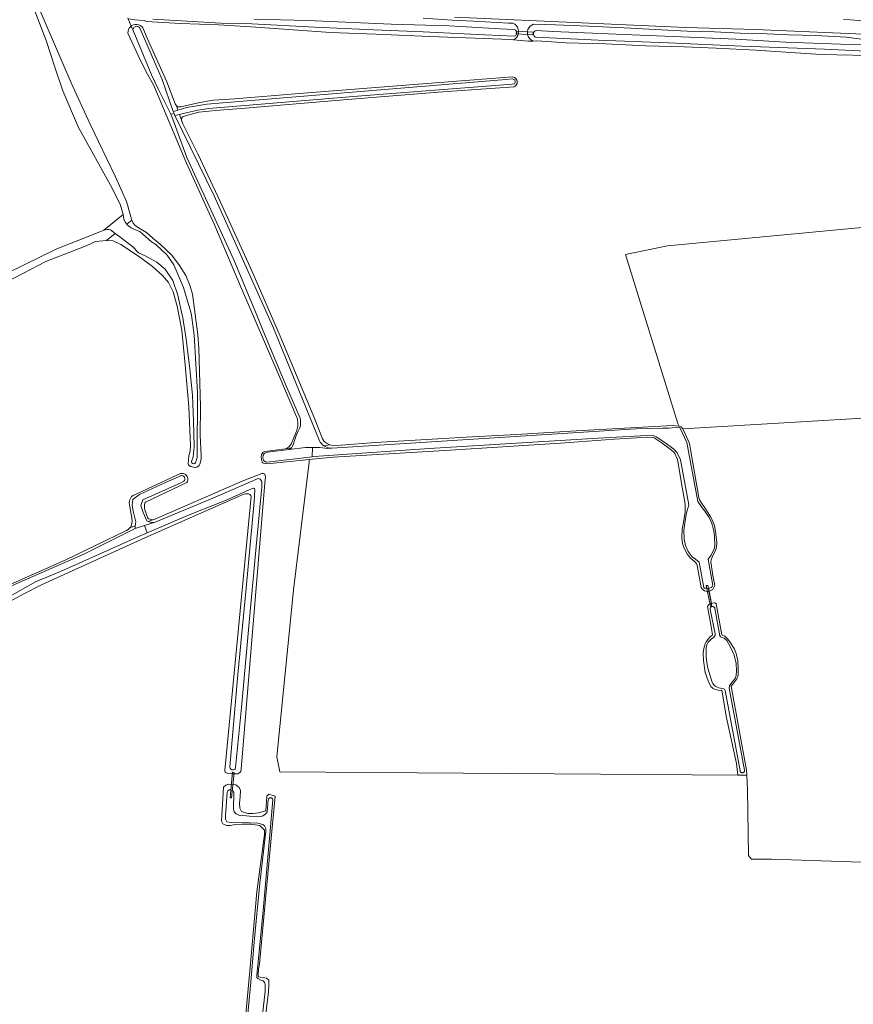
# Model space of a CAD drawing. Header units: metres. Extents: x 153919 to 160124, y 449312 to 452850.
# Tile 37 of 81: x 156417 to 156728, y 451243 to 451610. Entities that reach past the tile are written whole.
import ezdxf

# ---------------------------------------------------------------- set-up
doc = ezdxf.new("R2010")
doc.units = ezdxf.units.M
for name, color, linetype, lineweight in [('B-WE-GR-BOS_GEMENGD-GV', 40, 'Continuous', 13), ('B-WE-GR-GRAS-GV', 60, 'Continuous', 13), ('B-WE-KW-KUNSTWERK_DUIKER-GV', 170, 'Continuous', 18), ('B-WE-OG-TOPOGRAFIE_WATER-GV', 130, 'Continuous', 18), ('B-WE-OG-TOPOGRAFIE_WATER_SLOOT-GV', 120, 'Continuous', 18), ('B-WE-OG-WEG-GV', 7, 'Continuous', 18), ('B-WE-VH-VERHARDING_ASFALT-GV', 252, 'Continuous', 18)]:
    doc.layers.add(name, color=color, linetype=linetype, lineweight=lineweight)

msp = doc.modelspace()

# ---------------------------------------------------------------- linework, layer by layer
at = {"layer": 'B-WE-GR-BOS_GEMENGD-GV', "flags": 128}
for points in [[(156423.634, 451616.377), (156436.413, 451586.615), (156443.538, 451571.245), (156452.873, 451551.861), (156457.051, 451542.414), (156457.691, 451540.309), (156458.725, 451536.637), (156459.112, 451535.424), (156459.555, 451534.298), (156460.193, 451533.565), (156461.517, 451532.636), (156464.506, 451530.878), (156466.86, 451528.775), (156469.607, 451526.526), (156473.972, 451522.369), (156476.868, 451518.504), (156479.126, 451514.882), (156480.798, 451510.819), (156481.635, 451507.881), (156483.666, 451492.653), (156483.967, 451487.756), (156484.636, 451465.959), (156484.553, 451455.33), (156484.943, 451447.577), (156484.861, 451446.318), (156484.374, 451444.407), (156484.099, 451443.917), (156483.689, 451443.573), (156483.24, 451443.349), (156482.857, 451443.278), (156481.436, 451443.423), (156480.875, 451443.649), (156480.456, 451443.911), (156480.237, 451444.214), (156480.112, 451444.547), (156480.303, 451447.585), (156480.742, 451449.3), (156480.934, 451451.406), (156480.276, 451465.786), (156478.882, 451481.459), (156477.736, 451494.486), (156475.911, 451503.398), (156474.433, 451508.735), (156472.665, 451512.162), (156470.457, 451514.803), (156466.778, 451518.129), (156461.531, 451522.089), (156454.912, 451526.389), (156452.069, 451527.708), (156449.571, 451527.9), (156445.457, 451527.453), (156442.012, 451525.941), (156427.032, 451520.09), (156409.216, 451510.806)], [(156834.657, 451292.533), (156697.456, 451297.154), (156690.047, 451297.154), (156688.939, 451298.481), (156688.503, 451322.996), (156688.243, 451328.461), (156684.982, 451328.455), (156514.176, 451329.688), (156513.12, 451335.323), (156519.283, 451397.658), (156525.094, 451445.201), (156525.183, 451446.185), (156509.525, 451444.623), (156508.773, 451444.656), (156508.188, 451444.827), (156507.883, 451444.995), (156507.666, 451445.262), (156507.438, 451446.268), (156507.31, 451447.489), (156507.554, 451448.332), (156508.064, 451448.968), (156508.653, 451449.199), (156516.345, 451450.199), (156517.486, 451450.787), (156518.396, 451451.969), (156519.618, 451454.654), (156520.511, 451457.074), (156520.896, 451458.71), (156520.882, 451459.784), (156520.749, 451461.302), (156520.214, 451462.693), (156514.203, 451476.727), (156508.152, 451490.983), (156499.959, 451510.026), (156489.836, 451533.738), (156479.403, 451556.752), (156467.26, 451585.708), (156464.955, 451589.941), (156462.155, 451595.273), (156457.591, 451605.233), (156457.629, 451605.891), (156457.806, 451606.525), (156458.116, 451607.106), (156458.542, 451607.608), (156458.808, 451607.81), (156457.574, 451610.78)], [(156457.574, 451610.78), (156458.808, 451607.81), (156459.066, 451608.006), (156459.664, 451608.283), (156460.307, 451608.426), (156460.965, 451608.428), (156461.609, 451608.288), (156462.207, 451608.014), (156462.734, 451607.618), (156463.163, 451607.119), (156464.776, 451603.315), (156472.053, 451587.069), (156475.205, 451578.813), (156475.66, 451578.115), (156476.293, 451577.755), (156477.331, 451577.695), (156484.386, 451579.348), (156489.536, 451580.161), (156497.494, 451580.752), (156521.477, 451582.714), (156549.977, 451584.923), (156600.907, 451588.886), (156601.331, 451588.812), (156601.727, 451588.644), (156602.076, 451588.393), (156602.361, 451588.071), (156602.566, 451587.694), (156602.683, 451587.28), (156602.705, 451586.85), (156602.631, 451586.427), (156602.464, 451586.03), (156602.214, 451585.681), (156601.892, 451585.395), (156601.515, 451585.189), (156573.188, 451583.171), (156536.473, 451580.181), (156501.24, 451577.212), (156490.209, 451576.393), (156484.031, 451575.678), (156479.785, 451574.582), (156477.978, 451573.964), (156477.505, 451573.328), (156477.588, 451572.699), (156478.051, 451571.408), (156483.652, 451560.185), (156492.053, 451542.108), (156503.745, 451516.554), (156514.308, 451492.208), (156527.222, 451461.262), (156530.138, 451453.966), (156530.745, 451452.974), (156531.831, 451452.137), (156532.875, 451451.632), (156534.658, 451451.361), (156537.138, 451451.506), (156549.87, 451452.534), (156583.635, 451454.482), (156602.406, 451455.593), (156624.635, 451456.938), (156660.661, 451458.843), (156662.887, 451458.689), (156663.111, 451458.604), (156662.619, 451459.641), (156643.073, 451522.68), (156658.745, 451525.85), (156741.682, 451533.774)], [(156739.554, 451596.783), (156715.845, 451597.251), (156691.673, 451598.848), (156676.801, 451599.573), (156664.871, 451600.043), (156650.728, 451600.427), (156635.625, 451601.15), (156620.991, 451601.578), (156609.994, 451602.295), (156608.634, 451602.248), (156608.504, 451602.243), (156606.757, 451602.231), (156601.357, 451602.71), (156600.144, 451602.818), (156590.429, 451603.242), (156570.114, 451603.896), (156550, 451604.765), (156533.119, 451605.449), (156503.567, 451607.517), (156491.307, 451608.248), (156477.136, 451608.772), (156464.52, 451609.565), (156463.624, 451609.848), (156461.812, 451609.972), (156460.124, 451610.117), (156457.982, 451610.563)], [(156413.756, 451399.604), (156434.413, 451408.843), (156457.076, 451419.751), (156457.714, 451420.098), (156458.25, 451420.683), (156458.664, 451421.161), (156458.934, 451421.811), (156459.116, 451423.037), (156459.077, 451424.456), (156458.336, 451428.521), (156458.089, 451430.039), (156458.153, 451430.922), (156458.528, 451431.705), (156458.965, 451432.371), (156459.555, 451432.833), (156477.176, 451440.941), (156477.652, 451441.014), (156478.131, 451440.981), (156478.593, 451440.845), (156479.013, 451440.612), (156479.373, 451440.293), (156479.655, 451439.903), (156479.845, 451439.461), (156479.935, 451438.989), (156479.919, 451438.508), (156479.799, 451438.042), (156479.581, 451437.614), (156464.456, 451430.44), (156464.187, 451430.269), (156463.918, 451429.949), (156463.754, 451429.428), (156463.724, 451428.871), (156463.79, 451428.145), (156463.922, 451427.5), (156465.004, 451424.367), (156465.306, 451424.08), (156465.886, 451423.927), (156466.915, 451423.733), (156467.402, 451423.835), (156500.196, 451438.091), (156507.49, 451441.041), (156508.078, 451441.041), (156508.666, 451440.748), (156508.815, 451439.573), (156508.621, 451437.472), (156499.866, 451330.675), (156499.692, 451329.917), (156499.289, 451329.433), (156498.562, 451329.03), (156496.705, 451328.949), (156494.928, 451329.07), (156493.879, 451329.433), (156493.747, 451330.396), (156503.576, 451432.422), (156503.406, 451432.823), (156503.05, 451433.142), (156502.566, 451433.357), (156502.165, 451433.446), (156501.47, 451433.45), (156500.846, 451433.28), (156463.937, 451416.963), (156435.155, 451403.99), (156425.365, 451399.469), (156418.512, 451395.932), (156412.752, 451392.7)], [(156500.127, 451224.715), (156503.078, 451255.516), (156505.704, 451285.009), (156508.454, 451306.391), (156508.552, 451308.007), (156506.751, 451309.671), (156503.325, 451310.257), (156499.998, 451310.257), (156497.551, 451310.062), (156495.692, 451309.671), (156494.322, 451309.671), (156492.952, 451310.355), (156492.444, 451311.371), (156493.16, 451323.984), (156494.046, 451324.751), (156495.254, 451325.098), (156497.846, 451324.851), (156499.046, 451323.952), (156499.546, 451322.753), (156499.446, 451320.455), (156499.146, 451318.057), (156499.346, 451316.159), (156499.946, 451314.96), (156502.247, 451314.161), (156504.247, 451314.261), (156506.247, 451314.461), (156508.987, 451315.146), (156509.32, 451320.614), (156510.144, 451321.389), (156512.467, 451320.637), (156511.243, 451307.634), (156506.579, 451258.102), (156506.313, 451256.204), (156506.149, 451254.038), (156506.307, 451253.352), (156506.924, 451253.165), (156508.057, 451253.01), (156509.241, 451252.782), (156510.113, 451252.033), (156510.117, 451250.14), (156509.935, 451247.556), (156505.374, 451211.027)]]:
    msp.add_lwpolyline(points, dxfattribs=at)
at = {"layer": 'B-WE-GR-GRAS-GV', "flags": 128}
for points in [[(156662.619, 451459.641), (156663.111, 451458.604), (156663.745, 451458.365), (156664.422, 451457.67), (156781.714, 451464.6), (156769.423, 451501.545), (156759.501, 451532.369), (156756.297, 451535.182), (156741.682, 451533.774), (156658.745, 451525.85), (156643.073, 451522.68)], [(156675.483, 451380.776), (156674.945, 451383.923), (156673.581, 451391.378), (156673.937, 451391.961), (156674.11, 451392.104), (156674.311, 451392.277), (156674.599, 451392.363), (156674.833, 451392.449), (156675.079, 451392.514), (156674.273, 451397.068), (156674.114, 451397.024), (156673.558, 451396.989), (156673.006, 451397.071), (156672.484, 451397.266), (156672.014, 451397.567), (156671.617, 451397.958), (156671.311, 451398.424), (156669.77, 451406.682), (156669.463, 451407.456), (156668.637, 451408.26), (156667.287, 451409.427), (156666.159, 451410.738), (156664.752, 451413.387), (156664.287, 451414.825), (156664.073, 451417.025), (156664.139, 451420.286), (156664.799, 451423.519), (156665.311, 451426.676), (156665.311, 451429.38), (156664.944, 451431.747), (156664.222, 451435.839), (156662.411, 451446.189), (156661.382, 451448.646), (156660.218, 451449.742), (156656.7, 451452.25), (156653.782, 451454.284), (156653.187, 451454.424), (156651.259, 451454.509), (156639.004, 451453.821), (156618.836, 451452.283), (156577.669, 451449.677), (156534.094, 451447.074), (156525.183, 451446.185), (156525.094, 451445.201), (156519.283, 451397.658), (156513.12, 451335.323), (156514.176, 451329.688), (156684.982, 451328.455), (156684.453, 451332.857), (156680.756, 451349.938), (156679.011, 451360.142), (156678.694, 451360.121), (156677.587, 451360.202), (156676.449, 451360.491), (156675.713, 451360.857), (156674.843, 451361.562), (156673.849, 451363.691), (156672.801, 451366.827), (156672.093, 451371.3), (156672.057, 451373.957), (156672.279, 451375.767), (156672.478, 451376.611), (156672.759, 451377.516), (156673.198, 451378.367), (156673.707, 451379.108), (156674.657, 451380.106)]]:
    msp.add_lwpolyline(points, close=True, dxfattribs=at)
msp.add_lwpolyline([(156781.714, 451464.6), (156664.422, 451457.67), (156665.299, 451455.83), (156666.864, 451452.123), (156667.303, 451449.906), (156670.366, 451431.978), (156670.6, 451431.129), (156671.204, 451430.212), (156672.868, 451427.753), (156674.911, 451424.706), (156675.789, 451422.865), (156676.177, 451421.629), (156676.613, 451419.505), (156677.081, 451415.139), (156676.967, 451413.543), (156676.64, 451412.243), (156675.52, 451410.152), (156674.946, 451408.811), (156674.919, 451408.069), (156675.656, 451403.003), (156676.3, 451399.27), (156676.164, 451398.729), (156675.918, 451398.228), (156675.574, 451397.79), (156675.145, 451397.434), (156674.651, 451397.174), (156674.273, 451397.068), (156675.079, 451392.514), (156675.491, 451392.622), (156675.922, 451392.709), (156676.296, 451392.737), (156676.613, 451392.593), (156676.906, 451392.33), (156678.987, 451380.869), (156680.036, 451380.378), (156681.126, 451379.353), (156682.368, 451377.721), (156683.72, 451375.491), (156684.281, 451373.814), (156684.875, 451371.09), (156685.075, 451368.303), (156685.105, 451366.08), (156684.923, 451365.225), (156684.554, 451364.423), (156683.121, 451362.437), (156682.474, 451361.659), (156688.151, 451330.392), (156688.243, 451328.461), (156688.503, 451322.996), (156688.939, 451298.481), (156690.047, 451297.154), (156697.456, 451297.154), (156834.657, 451292.533)], dxfattribs=at)
at = {"layer": 'B-WE-KW-KUNSTWERK_DUIKER-GV', "flags": 128}
for points in [[(156602.307, 451604.988), (156608.515, 451604.527), (156608.589, 451605.525), (156602.381, 451605.986)], [(156673.177, 451399.163), (156674.77, 451391.471), (156675.28, 451391.577), (156673.687, 451399.269)], [(156496.62, 451329.587), (156495.72, 451320.043), (156496.238, 451319.995), (156497.138, 451329.539)]]:
    msp.add_lwpolyline(points, close=True, dxfattribs=at)
at = {"layer": 'B-WE-OG-TOPOGRAFIE_WATER-GV', "flags": 128}
for points in [[(156401.076, 451489.816), (156402.518, 451502.863), (156404.138, 451507.813), (156404.869, 451510.012), (156405.967, 451512.186), (156407.285, 451513.652), (156412.534, 451515.659), (156431.139, 451524.708), (156443.42, 451529.65), (156448.035, 451531.461), (156448.651, 451531.783), (156455.773, 451537.596), (156454.794, 451541.088), (156451.761, 451547.338), (156439.143, 451569.995), (156433.321, 451583.668), (156430.506, 451592.116), (156427.153, 451602.396), (156421.526, 451617.022)], [(156466.83, 451610.457), (156492.278, 451608.854), (156503.792, 451608.649), (156527.219, 451607.445), (156549.2, 451606.376), (156567.683, 451605.73), (156590.481, 451604.602), (156601.684, 451604.063), (156601.932, 451604.178), (156602.15, 451604.343), (156602.328, 451604.551), (156602.458, 451604.791), (156602.535, 451605.054), (156602.554, 451605.327), (156602.515, 451605.598), (156602.42, 451605.854), (156602.273, 451606.085), (156602.08, 451606.279), (156601.851, 451606.428), (156601.595, 451606.525), (156596.344, 451606.766), (156577.327, 451607.934), (156555.691, 451608.573), (156524.492, 451609.913), (156504.495, 451610.356)], [(156741.129, 451600.564), (156723.178, 451601.047), (156702.656, 451601.831), (156684.175, 451602.947), (156666.779, 451603.64), (156645.514, 451604.544), (156616.008, 451605.864), (156609.83, 451606.147), (156609.563, 451606.084), (156609.317, 451605.964), (156609.103, 451605.794), (156608.931, 451605.581), (156608.809, 451605.335), (156608.744, 451605.069), (156608.738, 451604.796), (156608.792, 451604.527), (156608.903, 451604.277), (156609.066, 451604.057), (156609.273, 451603.877), (156609.513, 451603.747), (156609.777, 451603.672), (156632.854, 451602.526), (156659.133, 451601.55), (156686.595, 451600.339), (156717.184, 451599.196), (156740.49, 451598.156)], [(156528.976, 451453.186), (156511.596, 451495.743), (156489.738, 451544.548), (156475.061, 451574.433), (156474.773, 451575.241), (156473.586, 451574.93), (156473.967, 451574.154), (156479.551, 451558.878), (156497.093, 451520.707), (156505.612, 451500), (156507.88, 451494.488), (156516.859, 451473.047), (156521.822, 451461.569), (156521.98, 451460.826), (156521.918, 451459.85), (156521.881, 451458.906), (156521.693, 451457.982), (156520.821, 451456.254), (156520.299, 451455.136), (156519.818, 451453.623), (156519.199, 451451.678), (156518.674, 451450.774), (156518.52, 451450.594), (156518.275, 451450.308), (156517.713, 451449.936), (156523.743, 451450.72), (156526.396, 451450.681)], [(156526.396, 451450.681), (156529.159, 451450.641), (156532.027, 451450.322), (156533.581, 451450.42)], [(156505.046, 451215.684), (156508.776, 451247.884), (156508.799, 451249.108), (156508.711, 451250.269), (156508.585, 451251.075), (156508.024, 451251.806), (156506.906, 451252.234), (156505.959, 451252.62), (156505.614, 451253.049), (156505.613, 451253.738), (156507.974, 451278.043), (156510.51, 451306.349), (156511.654, 451319.296), (156511.607, 451319.484), (156511.521, 451319.658), (156511.399, 451319.809), (156511.248, 451319.93), (156511.074, 451320.016), (156510.886, 451320.062), (156510.692, 451320.066), (156510.502, 451320.029), (156510.325, 451319.951), (156510.168, 451319.837), (156510.04, 451319.692), (156509.946, 451319.523), (156509.89, 451319.337), (156509.467, 451314.82), (156508.866, 451313.959), (156507.62, 451313.226), (156505.685, 451312.922), (156498.975, 451313.601), (156497.899, 451314.072), (156497.252, 451314.845), (156496.907, 451315.92), (156497.07, 451322.07), (156496.952, 451322.35), (156496.774, 451322.596), (156496.545, 451322.795), (156496.277, 451322.938), (156495.984, 451323.016), (156495.681, 451323.026), (156495.383, 451322.968), (156495.106, 451322.844), (156494.864, 451322.661), (156494.67, 451322.428), (156494.533, 451322.157), (156493.987, 451313.296), (156493.946, 451312.135), (156494.42, 451311.146), (156496.055, 451310.848), (156502.98, 451310.729), (156505.986, 451310.604), (156507.821, 451310.139), (156508.553, 451309.624), (156508.984, 451308.549), (156509.029, 451307.435), (156506.778, 451288.206), (156504.66, 451266.355), (156503.349, 451251.256), (156501.656, 451232.975)]]:
    msp.add_lwpolyline(points, dxfattribs=at)
for points in [[(156468.89, 451584.489), (156473.586, 451574.93), (156474.773, 451575.241), (156474.506, 451575.991), (156471.766, 451583.875), (156470.357, 451587.932), (156462.148, 451606.828), (156462.024, 451607.089), (156461.848, 451607.318), (156461.628, 451607.505), (156461.374, 451607.643), (156461.096, 451607.724), (156460.808, 451607.745), (156460.522, 451607.706), (156460.25, 451607.608), (156460.005, 451607.455), (156459.797, 451607.255), (156459.635, 451607.015), (156459.527, 451606.747), (156459.478, 451606.462), (156459.489, 451606.174), (156466.375, 451589.608)], [(156474.506, 451575.991), (156474.773, 451575.241), (156475.061, 451574.433), (156476.811, 451574.881), (156479.309, 451575.521), (156483.604, 451576.507), (156487.771, 451577.047), (156543.183, 451581.653), (156600.776, 451586.123), (156601.714, 451586.252), (156601.973, 451586.737), (156601.981, 451587.082), (156601.778, 451587.772), (156600.84, 451588.128), (156598.415, 451587.902), (156487.018, 451578.726), (156482.488, 451578.025), (156479.394, 451577.447), (156476.234, 451576.503), (156475.392, 451576.251)], [(156455.773, 451537.596), (156448.651, 451531.783), (156449.758, 451532.028), (156450.529, 451531.955), (156451.131, 451531.811), (156452.871, 451530.511), (156452.877, 451530.507), (156455.091, 451528.908), (156459.372, 451525.46), (156461.547, 451523.264), (156463.966, 451522.142), (156468.412, 451519.776), (156471.418, 451517.238), (156474.279, 451512.917), (156476.236, 451507.472), (156477.844, 451500), (156477.902, 451499.731), (156479.227, 451491.989), (156480.528, 451481.122), (156481.611, 451470.181), (156481.984, 451460.558), (156482.332, 451450.936), (156481.968, 451447.223), (156481.305, 451445.509), (156481.308, 451445.331), (156481.35, 451445.158), (156481.429, 451444.999), (156481.541, 451444.86), (156481.681, 451444.75), (156481.841, 451444.672), (156482.014, 451444.632), (156482.192, 451444.631), (156482.366, 451444.669), (156482.528, 451444.743), (156482.669, 451444.852), (156482.783, 451444.989), (156483.361, 451446.931), (156483.515, 451471.184), (156482.255, 451492.529), (156481.236, 451500), (156481.076, 451501.174), (156478.286, 451510.38), (156474.69, 451518.779), (156472.221, 451522.416), (156467.944, 451526.37), (156466.325, 451527.315), (156463.095, 451530.273), (156462.029, 451531.167), (156459.861, 451532.131), (156458.794, 451532.578), (156457.968, 451533.163), (156457.315, 451533.748), (156457.197, 451533.914), (156456.626, 451534.712), (156456.041, 451535.847)], [(156533.581, 451450.42), (156532.027, 451450.322), (156529.159, 451450.641), (156526.396, 451450.681), (156526.258, 451447.237), (156528.792, 451447.49), (156569.82, 451450.308), (156632.86, 451454.182), (156653.167, 451455.343), (156654.539, 451454.678), (156657.739, 451452.528), (156661.064, 451450.095), (156662.262, 451448.689), (156663.577, 451446.034), (156666.636, 451429.322), (156665.828, 451426.331), (156665.419, 451424.243), (156665.041, 451421.607), (156664.739, 451419.896), (156664.908, 451416.534), (156665.429, 451414.103), (156666.434, 451411.963), (156667.885, 451409.91), (156669.116, 451408.993), (156670.554, 451407.915), (156672.278, 451398.493), (156672.528, 451398.261), (156672.844, 451398.203), (156673.276, 451398.088), (156673.675, 451398.041), (156674.087, 451398.12), (156674.369, 451398.175), (156675.03, 451398.462), (156675.318, 451398.779), (156675.645, 451399.275), (156673.872, 451409.039), (156674.837, 451410.446), (156676.061, 451412.771), (156676.367, 451414.157), (156676.28, 451417.529), (156676.009, 451419.59), (156675.151, 451422.829), (156673.985, 451424.926), (156672.611, 451426.907), (156671.66, 451428.246), (156669.965, 451430.56), (156665.964, 451452.597), (156663.345, 451458.112), (156660.469, 451458.034), (156659.18, 451457.9), (156656.913, 451457.856), (156652.512, 451457.767), (156646.867, 451457.589)], [(156525.27, 451447.138), (156526.258, 451447.237), (156526.396, 451450.681), (156523.743, 451450.72), (156517.713, 451449.936), (156509.644, 451448.888), (156508.469, 451448.575), (156508.057, 451447.833), (156507.896, 451446.783), (156508.178, 451445.855), (156509.066, 451445.25), (156510.479, 451445.29)], [(156460.25, 451420.44), (156463.741, 451421.542), (156467.697, 451422.79), (156466.354, 451422.667), (156465.127, 451423.104), (156464.644, 451423.276), (156463.25, 451426.426), (156462.467, 451429.088), (156463.125, 451431.164), (156477.31, 451437.524), (156478.482, 451438.191), (156478.639, 451438.404), (156478.747, 451438.646), (156478.802, 451438.904), (156478.801, 451439.169), (156478.744, 451439.427), (156478.634, 451439.668), (156478.475, 451439.879), (156478.275, 451440.052), (156478.043, 451440.179), (156477.789, 451440.254), (156477.525, 451440.273), (156471.644, 451437.593), (156461.902, 451433.117), (156459.461, 451431.308), (156459.194, 451429.33), (156459.61, 451426.912), (156460.492, 451422.981), (156460.343, 451421.42)], [(156463.741, 451421.542), (156464.778, 451418.857), (156480.42, 451425.559), (156493.923, 451430.941), (156503.859, 451435.361), (156504.353, 451435.472), (156504.738, 451435.28), (156504.877, 451434.867), (156504.663, 451430.498), (156501.717, 451398.262), (156498.582, 451366.021), (156495.61, 451331.587), (156495.627, 451331.36), (156495.691, 451331.142), (156495.8, 451330.942), (156495.947, 451330.769), (156496.128, 451330.63), (156496.333, 451330.532), (156496.554, 451330.479), (156496.782, 451330.473), (156497.006, 451330.515), (156497.216, 451330.602), (156497.403, 451330.732), (156497.559, 451330.897), (156497.678, 451331.092), (156497.753, 451331.306), (156499.886, 451353.725), (156503.078, 451388.215), (156505.431, 451413.828), (156507.541, 451436.061), (156507.456, 451437.976), (156507.263, 451438.387), (156506.85, 451438.827), (156506.138, 451439.094), (156489.282, 451431.793), (156467.697, 451422.79)], [(156407.515, 451392.561), (156408.687, 451392.489), (156423.189, 451400.559), (156431.857, 451404.204), (156435.836, 451405.989), (156462.206, 451417.755), (156464.778, 451418.857), (156463.741, 451421.542), (156460.25, 451420.44), (156441.157, 451410.927), (156414.178, 451399.038), (156411.931, 451398.109), (156410.49, 451398.059), (156409.855, 451398.815)], [(156681.774, 451361.772), (156682.329, 451362.569), (156683.298, 451363.753), (156684.013, 451364.812), (156684.367, 451365.674), (156684.432, 451367.356), (156684.25, 451370.115), (156683.563, 451373.189), (156682.085, 451376.521), (156680.873, 451378.76), (156679.858, 451379.642), (156678.504, 451380.104), (156678.201, 451380.486), (156676.379, 451390.693), (156676.316, 451390.878), (156676.214, 451391.044), (156676.079, 451391.184), (156675.917, 451391.292), (156675.736, 451391.363), (156675.543, 451391.392), (156675.349, 451391.38), (156675.161, 451391.325), (156674.991, 451391.232), (156674.844, 451391.104), (156674.728, 451390.947), (156674.649, 451390.769), (156674.61, 451390.578), (156674.614, 451390.383), (156676.445, 451381.154), (156676.461, 451380.542), (156676.024, 451379.944), (156674.951, 451379.215), (156673.856, 451378.053), (156673.418, 451377.065), (156673.167, 451375.999), (156673.145, 451372.378), (156673.623, 451368.906), (156674.412, 451366.299), (156675.422, 451363.197), (156675.594, 451362.693), (156676.073, 451362.017), (156676.722, 451361.525), (156677.888, 451361.065), (156679.036, 451360.819), (156679.678, 451360.745), (156679.971, 451360.531), (156680.168, 451360.045), (156685.769, 451330.108), (156685.825, 451329.926), (156685.92, 451329.762), (156686.048, 451329.622), (156686.204, 451329.514), (156686.38, 451329.443), (156686.568, 451329.413), (156686.757, 451329.425), (156686.939, 451329.478), (156687.105, 451329.571), (156687.247, 451329.697), (156687.357, 451329.852), (156687.43, 451330.027), (156687.463, 451330.214), (156687.454, 451330.404), (156681.736, 451360.929)]]:
    msp.add_lwpolyline(points, close=True, dxfattribs=at)
at = {"layer": 'B-WE-OG-TOPOGRAFIE_WATER-GV'}
for points in [[(156530.635, 451451.355, -0.1174756), (156528.976, 451453.186)], [(156533.581, 451450.42, -0.1480731), (156530.635, 451451.355)]]:
    msp.add_lwpolyline(points, format="xyb", dxfattribs=at)
at = {"layer": 'B-WE-OG-TOPOGRAFIE_WATER_SLOOT-GV', "flags": 128}
for points in [[(156421.526, 451617.022), (156427.153, 451602.396), (156430.506, 451592.116), (156433.321, 451583.668), (156439.143, 451569.995), (156451.761, 451547.338), (156454.794, 451541.088), (156455.773, 451537.596), (156456.041, 451535.847), (156456.626, 451534.712), (156457.197, 451533.914), (156459.112, 451535.424), (156458.725, 451536.637), (156457.691, 451540.309), (156457.051, 451542.414), (156452.873, 451551.861), (156443.538, 451571.245), (156436.413, 451586.615), (156423.634, 451616.377)], [(156457.982, 451610.563), (156460.124, 451610.117), (156461.812, 451609.972), (156463.624, 451609.848), (156464.52, 451609.565), (156477.136, 451608.772), (156491.307, 451608.248), (156503.567, 451607.517), (156533.119, 451605.449), (156550, 451604.765), (156570.114, 451603.896), (156590.429, 451603.242), (156600.144, 451602.818), (156601.357, 451602.71), (156602.002, 451603.138), (156602.533, 451603.701), (156602.923, 451604.371), (156603.149, 451605.111), (156603.202, 451605.883), (156603.078, 451606.647), (156602.784, 451607.363), (156602.335, 451607.993), (156601.754, 451608.505), (156601.072, 451608.871), (156599.462, 451608.958), (156586.368, 451609.619), (156578.505, 451610.01), (156567.623, 451610.82)], [(156504.495, 451610.356), (156524.492, 451609.913), (156555.691, 451608.573), (156577.327, 451607.934), (156596.344, 451606.766), (156601.595, 451606.525), (156601.851, 451606.428), (156602.08, 451606.279), (156602.273, 451606.085), (156602.42, 451605.854), (156602.515, 451605.598), (156602.554, 451605.327), (156602.535, 451605.054), (156602.458, 451604.791), (156602.328, 451604.551), (156602.15, 451604.343), (156601.932, 451604.178), (156601.684, 451604.063), (156590.481, 451604.602), (156567.683, 451605.73), (156549.2, 451606.376), (156527.219, 451607.445), (156503.792, 451608.649), (156492.278, 451608.854), (156466.83, 451610.457)], [(156737.818, 451602.072), (156725.283, 451603.663), (156713.98, 451604.302), (156703.801, 451604.532), (156695.818, 451604.922), (156685.831, 451605.174), (156676.258, 451605.649), (156666.032, 451605.922), (156656.483, 451606.417), (156642.506, 451607.216), (156629.282, 451607.748), (156616.927, 451608.352), (156608.775, 451608.504), (156608.096, 451608.2), (156607.502, 451607.752), (156607.023, 451607.182), (156606.683, 451606.519), (156606.501, 451605.798), (156606.484, 451605.054), (156606.634, 451604.325), (156606.943, 451603.648), (156607.396, 451603.057), (156607.969, 451602.582), (156608.634, 451602.248), (156609.994, 451602.295), (156620.991, 451601.578), (156635.625, 451601.15), (156650.728, 451600.427), (156664.871, 451600.043), (156676.801, 451599.573), (156691.673, 451598.848), (156715.845, 451597.251), (156739.554, 451596.783)], [(156740.49, 451598.156), (156717.184, 451599.196), (156686.595, 451600.339), (156659.133, 451601.55), (156632.854, 451602.526), (156609.777, 451603.672), (156609.513, 451603.747), (156609.273, 451603.877), (156609.066, 451604.057), (156608.903, 451604.277), (156608.792, 451604.527), (156608.738, 451604.796), (156608.744, 451605.069), (156608.809, 451605.335), (156608.931, 451605.581), (156609.103, 451605.794), (156609.317, 451605.964), (156609.563, 451606.084), (156609.83, 451606.147), (156616.008, 451605.864), (156645.514, 451604.544), (156666.779, 451603.64), (156684.175, 451602.947), (156702.656, 451601.831), (156723.178, 451601.047), (156741.129, 451600.564)], [(156530.635, 451451.355), (156532.875, 451451.632), (156531.831, 451452.137), (156530.745, 451452.974), (156530.138, 451453.966), (156527.222, 451461.262), (156514.308, 451492.208), (156503.745, 451516.554), (156492.053, 451542.108), (156483.652, 451560.185), (156478.051, 451571.408), (156477.588, 451572.699), (156476.811, 451574.881), (156475.061, 451574.433)], [(156475.061, 451574.433), (156489.738, 451544.548), (156511.596, 451495.743), (156528.976, 451453.186)], [(156409.216, 451510.806), (156427.032, 451520.09), (156442.012, 451525.941), (156445.457, 451527.453), (156449.571, 451527.9), (156452.877, 451530.507), (156452.871, 451530.511), (156451.131, 451531.811), (156450.529, 451531.955), (156449.758, 451532.028), (156448.651, 451531.783), (156448.035, 451531.461), (156443.42, 451529.65), (156431.139, 451524.708), (156412.534, 451515.659)], [(156533.581, 451450.42), (156646.867, 451457.589), (156652.512, 451457.767), (156656.913, 451457.856), (156659.18, 451457.9), (156660.469, 451458.034), (156663.345, 451458.112), (156665.964, 451452.597), (156669.965, 451430.56), (156671.66, 451428.246), (156672.611, 451426.907), (156673.985, 451424.926), (156675.151, 451422.829), (156676.009, 451419.59), (156676.28, 451417.529), (156676.367, 451414.157), (156676.061, 451412.771), (156674.837, 451410.446), (156673.872, 451409.039), (156675.645, 451399.275), (156675.318, 451398.779), (156675.03, 451398.462), (156674.369, 451398.175), (156674.087, 451398.12), (156674.273, 451397.068), (156674.651, 451397.174), (156675.145, 451397.434), (156675.574, 451397.79), (156675.918, 451398.228), (156676.164, 451398.729), (156676.3, 451399.27), (156675.656, 451403.003), (156674.919, 451408.069), (156674.946, 451408.811), (156675.52, 451410.152), (156676.64, 451412.243), (156676.967, 451413.543), (156677.081, 451415.139), (156676.613, 451419.505), (156676.177, 451421.629), (156675.789, 451422.865), (156674.911, 451424.706), (156672.868, 451427.753), (156671.204, 451430.212), (156670.6, 451431.129), (156670.366, 451431.978), (156667.303, 451449.906), (156666.864, 451452.123), (156665.299, 451455.83), (156664.422, 451457.67), (156663.745, 451458.365), (156663.111, 451458.604), (156662.887, 451458.689), (156660.661, 451458.843), (156624.635, 451456.938), (156602.406, 451455.593), (156583.635, 451454.482), (156549.87, 451452.534), (156537.138, 451451.506), (156534.658, 451451.361), (156532.875, 451451.632), (156530.635, 451451.355)], [(156412.752, 451392.7), (156418.512, 451395.932), (156425.365, 451399.469), (156435.155, 451403.99), (156463.937, 451416.963), (156500.846, 451433.28), (156501.47, 451433.45), (156502.165, 451433.446), (156502.566, 451433.357), (156503.05, 451433.142), (156503.406, 451432.823), (156503.576, 451432.422), (156493.747, 451330.396), (156493.879, 451329.433), (156494.928, 451329.07), (156496.705, 451328.949), (156498.562, 451329.03), (156499.289, 451329.433), (156499.692, 451329.917), (156499.866, 451330.675), (156508.621, 451437.472), (156508.815, 451439.573), (156508.666, 451440.748), (156508.078, 451441.041), (156507.49, 451441.041), (156500.196, 451438.091), (156467.402, 451423.835), (156466.915, 451423.733), (156465.127, 451423.104), (156466.354, 451422.667), (156467.697, 451422.79), (156489.282, 451431.793), (156506.138, 451439.094), (156506.85, 451438.827), (156507.263, 451438.387), (156507.456, 451437.976), (156507.541, 451436.061), (156505.431, 451413.828), (156503.078, 451388.215), (156499.886, 451353.725), (156497.753, 451331.306), (156497.678, 451331.092), (156497.559, 451330.897), (156497.403, 451330.732), (156497.216, 451330.602), (156497.006, 451330.515), (156496.782, 451330.473), (156496.554, 451330.479), (156496.333, 451330.532), (156496.128, 451330.63), (156495.947, 451330.769), (156495.8, 451330.942), (156495.691, 451331.142), (156495.627, 451331.36), (156495.61, 451331.587), (156498.582, 451366.021), (156501.717, 451398.262), (156504.663, 451430.498), (156504.877, 451434.867), (156504.738, 451435.28), (156504.353, 451435.472), (156503.859, 451435.361), (156493.923, 451430.941), (156480.42, 451425.559), (156464.778, 451418.857), (156462.206, 451417.755), (156435.836, 451405.989), (156431.857, 451404.204), (156423.189, 451400.559), (156408.687, 451392.489)], [(156414.178, 451399.038), (156441.157, 451410.927), (156460.25, 451420.44), (156460.343, 451421.42), (156458.25, 451420.683), (156457.714, 451420.098), (156457.076, 451419.751), (156434.413, 451408.843), (156413.756, 451399.604)], [(156505.374, 451211.027), (156509.935, 451247.556), (156510.117, 451250.14), (156510.113, 451252.033), (156509.241, 451252.782), (156508.057, 451253.01), (156506.924, 451253.165), (156506.307, 451253.352), (156506.149, 451254.038), (156506.313, 451256.204), (156506.579, 451258.102), (156511.243, 451307.634), (156512.467, 451320.637), (156510.144, 451321.389), (156509.32, 451320.614), (156508.987, 451315.146), (156506.247, 451314.461), (156504.247, 451314.261), (156502.247, 451314.161), (156499.946, 451314.96), (156499.346, 451316.159), (156499.146, 451318.057), (156499.446, 451320.455), (156499.546, 451322.753), (156499.046, 451323.952), (156497.846, 451324.851), (156495.254, 451325.098), (156494.046, 451324.751), (156493.16, 451323.984), (156492.444, 451311.371), (156492.952, 451310.355), (156494.322, 451309.671), (156495.692, 451309.671), (156497.551, 451310.062), (156499.998, 451310.257), (156503.325, 451310.257), (156506.751, 451309.671), (156508.552, 451308.007), (156508.454, 451306.391), (156505.704, 451285.009), (156503.078, 451255.516), (156500.127, 451224.715)], [(156501.656, 451232.975), (156503.349, 451251.256), (156504.66, 451266.355), (156506.778, 451288.206), (156509.029, 451307.435), (156508.984, 451308.549), (156508.553, 451309.624), (156507.821, 451310.139), (156505.986, 451310.604), (156502.98, 451310.729), (156496.055, 451310.848), (156494.42, 451311.146), (156493.946, 451312.135), (156493.987, 451313.296), (156494.533, 451322.157), (156494.67, 451322.428), (156494.864, 451322.661), (156495.106, 451322.844), (156495.383, 451322.968), (156495.681, 451323.026), (156495.984, 451323.016), (156496.277, 451322.938), (156496.545, 451322.795), (156496.774, 451322.596), (156496.952, 451322.35), (156497.07, 451322.07), (156496.907, 451315.92), (156497.252, 451314.845), (156497.899, 451314.072), (156498.975, 451313.601), (156505.685, 451312.922), (156507.62, 451313.226), (156508.866, 451313.959), (156509.467, 451314.82), (156509.89, 451319.337), (156509.946, 451319.523), (156510.04, 451319.692), (156510.168, 451319.837), (156510.325, 451319.951), (156510.502, 451320.029), (156510.692, 451320.066), (156510.886, 451320.062), (156511.074, 451320.016), (156511.248, 451319.93), (156511.399, 451319.809), (156511.521, 451319.658), (156511.607, 451319.484), (156511.654, 451319.296), (156510.51, 451306.349), (156507.974, 451278.043), (156505.613, 451253.738), (156505.614, 451253.049), (156505.959, 451252.62), (156506.906, 451252.234), (156508.024, 451251.806), (156508.585, 451251.075), (156508.711, 451250.269), (156508.799, 451249.108), (156508.776, 451247.884), (156505.046, 451215.684)]]:
    msp.add_lwpolyline(points, dxfattribs=at)
for points in [[(156473.586, 451574.93), (156468.89, 451584.489), (156466.375, 451589.608), (156459.489, 451606.174), (156458.808, 451607.81), (156458.542, 451607.608), (156458.116, 451607.106), (156457.806, 451606.525), (156457.629, 451605.891), (156457.591, 451605.233), (156462.155, 451595.273), (156464.955, 451589.941), (156467.26, 451585.708), (156479.403, 451556.752), (156489.836, 451533.738), (156499.959, 451510.026), (156508.152, 451490.983), (156514.203, 451476.727), (156520.214, 451462.693), (156520.749, 451461.302), (156520.882, 451459.784), (156520.896, 451458.71), (156520.511, 451457.074), (156519.618, 451454.654), (156518.396, 451451.969), (156517.486, 451450.787), (156516.345, 451450.199), (156518.52, 451450.594), (156518.674, 451450.774), (156519.199, 451451.678), (156519.818, 451453.623), (156520.299, 451455.136), (156520.821, 451456.254), (156521.693, 451457.982), (156521.881, 451458.906), (156521.918, 451459.85), (156521.98, 451460.826), (156521.822, 451461.569), (156516.859, 451473.047), (156507.88, 451494.488), (156505.612, 451500), (156497.093, 451520.707), (156479.551, 451558.878), (156473.967, 451574.154)], [(156471.766, 451583.875), (156474.506, 451575.991), (156475.392, 451576.251), (156476.234, 451576.503), (156475.66, 451578.115), (156475.205, 451578.813), (156472.053, 451587.069), (156464.776, 451603.315), (156463.163, 451607.119), (156462.734, 451607.618), (156462.207, 451608.014), (156461.609, 451608.288), (156460.965, 451608.428), (156460.307, 451608.426), (156459.664, 451608.283), (156459.066, 451608.006), (156458.808, 451607.81), (156459.489, 451606.174), (156459.478, 451606.462), (156459.527, 451606.747), (156459.635, 451607.015), (156459.797, 451607.255), (156460.005, 451607.455), (156460.25, 451607.608), (156460.522, 451607.706), (156460.808, 451607.745), (156461.096, 451607.724), (156461.374, 451607.643), (156461.628, 451607.505), (156461.848, 451607.318), (156462.024, 451607.089), (156462.148, 451606.828), (156470.357, 451587.932)], [(156476.811, 451574.881), (156477.588, 451572.699), (156477.505, 451573.328), (156477.978, 451573.964), (156479.785, 451574.582), (156484.031, 451575.678), (156490.209, 451576.393), (156501.24, 451577.212), (156536.473, 451580.181), (156573.188, 451583.171), (156601.515, 451585.189), (156601.892, 451585.395), (156602.214, 451585.681), (156602.464, 451586.03), (156602.631, 451586.427), (156602.705, 451586.85), (156602.683, 451587.28), (156602.566, 451587.694), (156602.361, 451588.071), (156602.076, 451588.393), (156601.727, 451588.644), (156601.331, 451588.812), (156600.907, 451588.886), (156549.977, 451584.923), (156521.477, 451582.714), (156497.494, 451580.752), (156489.536, 451580.161), (156484.386, 451579.348), (156477.331, 451577.695), (156476.293, 451577.755), (156475.66, 451578.115), (156476.234, 451576.503), (156479.394, 451577.447), (156482.488, 451578.025), (156487.018, 451578.726), (156598.415, 451587.902), (156600.84, 451588.128), (156601.778, 451587.772), (156601.981, 451587.082), (156601.973, 451586.737), (156601.714, 451586.252), (156600.776, 451586.123), (156543.183, 451581.653), (156487.771, 451577.047), (156483.604, 451576.507), (156479.309, 451575.521)], [(156482.783, 451444.989), (156482.669, 451444.852), (156482.528, 451444.743), (156482.366, 451444.669), (156482.192, 451444.631), (156482.014, 451444.632), (156481.841, 451444.672), (156481.681, 451444.75), (156481.541, 451444.86), (156481.429, 451444.999), (156481.35, 451445.158), (156481.308, 451445.331), (156481.305, 451445.509), (156481.968, 451447.223), (156482.332, 451450.936), (156481.984, 451460.558), (156481.611, 451470.181), (156480.528, 451481.122), (156479.227, 451491.989), (156477.902, 451499.731), (156477.844, 451500), (156476.236, 451507.472), (156474.279, 451512.917), (156471.418, 451517.238), (156468.412, 451519.776), (156463.966, 451522.142), (156461.547, 451523.264), (156459.372, 451525.46), (156455.091, 451528.908), (156452.877, 451530.507), (156449.571, 451527.9), (156452.069, 451527.708), (156454.912, 451526.389), (156461.531, 451522.089), (156466.778, 451518.129), (156470.457, 451514.803), (156472.665, 451512.162), (156474.433, 451508.735), (156475.911, 451503.398), (156477.736, 451494.486), (156478.882, 451481.459), (156480.276, 451465.786), (156480.934, 451451.406), (156480.742, 451449.3), (156480.303, 451447.585), (156480.112, 451444.547), (156480.237, 451444.214), (156480.456, 451443.911), (156480.875, 451443.649), (156481.436, 451443.423), (156482.857, 451443.278), (156483.24, 451443.349), (156483.689, 451443.573), (156484.099, 451443.917), (156484.374, 451444.407), (156484.861, 451446.318), (156484.943, 451447.577), (156484.553, 451455.33), (156484.636, 451465.959), (156483.967, 451487.756), (156483.666, 451492.653), (156481.635, 451507.881), (156480.798, 451510.819), (156479.126, 451514.882), (156476.868, 451518.504), (156473.972, 451522.369), (156469.607, 451526.526), (156466.86, 451528.775), (156464.506, 451530.878), (156461.517, 451532.636), (156460.193, 451533.565), (156459.555, 451534.298), (156459.112, 451535.424), (156457.197, 451533.914), (156457.315, 451533.748), (156457.968, 451533.163), (156458.794, 451532.578), (156459.861, 451532.131), (156462.029, 451531.167), (156463.095, 451530.273), (156466.325, 451527.315), (156467.944, 451526.37), (156472.221, 451522.416), (156474.69, 451518.779), (156478.286, 451510.38), (156481.076, 451501.174), (156481.236, 451500), (156482.255, 451492.529), (156483.515, 451471.184), (156483.361, 451446.931)], [(156526.258, 451447.237), (156525.27, 451447.138), (156510.479, 451445.29), (156509.066, 451445.25), (156508.178, 451445.855), (156507.896, 451446.783), (156508.057, 451447.833), (156508.469, 451448.575), (156509.644, 451448.888), (156517.713, 451449.936), (156518.275, 451450.308), (156518.52, 451450.594), (156516.345, 451450.199), (156508.653, 451449.199), (156508.064, 451448.968), (156507.554, 451448.332), (156507.31, 451447.489), (156507.438, 451446.268), (156507.666, 451445.262), (156507.883, 451444.995), (156508.188, 451444.827), (156508.773, 451444.656), (156509.525, 451444.623), (156525.183, 451446.185), (156534.094, 451447.074), (156577.669, 451449.677), (156618.836, 451452.283), (156639.004, 451453.821), (156651.259, 451454.509), (156653.187, 451454.424), (156653.782, 451454.284), (156656.7, 451452.25), (156660.218, 451449.742), (156661.382, 451448.646), (156662.411, 451446.189), (156664.222, 451435.839), (156664.944, 451431.747), (156665.311, 451429.38), (156665.311, 451426.676), (156664.799, 451423.519), (156664.139, 451420.286), (156664.073, 451417.025), (156664.287, 451414.825), (156664.752, 451413.387), (156666.159, 451410.738), (156667.287, 451409.427), (156668.637, 451408.26), (156669.463, 451407.456), (156669.77, 451406.682), (156671.311, 451398.424), (156671.617, 451397.958), (156672.014, 451397.567), (156672.484, 451397.266), (156673.006, 451397.071), (156673.558, 451396.989), (156674.114, 451397.024), (156674.273, 451397.068), (156674.087, 451398.12), (156673.675, 451398.041), (156673.276, 451398.088), (156672.844, 451398.203), (156672.528, 451398.261), (156672.278, 451398.493), (156670.554, 451407.915), (156669.116, 451408.993), (156667.885, 451409.91), (156666.434, 451411.963), (156665.429, 451414.103), (156664.908, 451416.534), (156664.739, 451419.896), (156665.041, 451421.607), (156665.419, 451424.243), (156665.828, 451426.331), (156666.636, 451429.322), (156663.577, 451446.034), (156662.262, 451448.689), (156661.064, 451450.095), (156657.739, 451452.528), (156654.539, 451454.678), (156653.167, 451455.343), (156632.86, 451454.182), (156569.82, 451450.308), (156528.792, 451447.49)], [(156460.343, 451421.42), (156460.492, 451422.981), (156459.61, 451426.912), (156459.194, 451429.33), (156459.461, 451431.308), (156461.902, 451433.117), (156471.644, 451437.593), (156477.525, 451440.273), (156477.789, 451440.254), (156478.043, 451440.179), (156478.275, 451440.052), (156478.475, 451439.879), (156478.634, 451439.668), (156478.744, 451439.427), (156478.801, 451439.169), (156478.802, 451438.904), (156478.747, 451438.646), (156478.639, 451438.404), (156478.482, 451438.191), (156477.31, 451437.524), (156463.125, 451431.164), (156462.467, 451429.088), (156463.25, 451426.426), (156464.644, 451423.276), (156465.127, 451423.104), (156466.915, 451423.733), (156465.886, 451423.927), (156465.306, 451424.08), (156465.004, 451424.367), (156463.922, 451427.5), (156463.79, 451428.145), (156463.724, 451428.871), (156463.754, 451429.428), (156463.918, 451429.949), (156464.187, 451430.269), (156464.456, 451430.44), (156479.581, 451437.614), (156479.799, 451438.042), (156479.919, 451438.508), (156479.935, 451438.989), (156479.845, 451439.461), (156479.655, 451439.903), (156479.373, 451440.293), (156479.013, 451440.612), (156478.593, 451440.845), (156478.131, 451440.981), (156477.652, 451441.014), (156477.176, 451440.941), (156459.555, 451432.833), (156458.965, 451432.371), (156458.528, 451431.705), (156458.153, 451430.922), (156458.089, 451430.039), (156458.336, 451428.521), (156459.077, 451424.456), (156459.116, 451423.037), (156458.934, 451421.811), (156458.664, 451421.161), (156458.25, 451420.683)], [(156684.982, 451328.455), (156688.243, 451328.461), (156688.151, 451330.392), (156682.474, 451361.659), (156683.121, 451362.437), (156684.554, 451364.423), (156684.923, 451365.225), (156685.105, 451366.08), (156685.075, 451368.303), (156684.875, 451371.09), (156684.281, 451373.814), (156683.72, 451375.491), (156682.368, 451377.721), (156681.126, 451379.353), (156680.036, 451380.378), (156678.987, 451380.869), (156676.906, 451392.33), (156676.613, 451392.593), (156676.296, 451392.737), (156675.922, 451392.709), (156675.491, 451392.622), (156675.079, 451392.514), (156674.833, 451392.449), (156674.599, 451392.363), (156674.311, 451392.277), (156674.11, 451392.104), (156673.937, 451391.961), (156673.581, 451391.378), (156674.945, 451383.923), (156675.483, 451380.776), (156674.657, 451380.106), (156673.707, 451379.108), (156673.198, 451378.367), (156672.759, 451377.516), (156672.478, 451376.611), (156672.279, 451375.767), (156672.057, 451373.957), (156672.093, 451371.3), (156672.801, 451366.827), (156673.849, 451363.691), (156674.843, 451361.562), (156675.713, 451360.857), (156676.449, 451360.491), (156677.587, 451360.202), (156678.694, 451360.121), (156679.011, 451360.142), (156680.756, 451349.938), (156684.453, 451332.857)], [(156681.774, 451361.772), (156681.736, 451360.929), (156687.454, 451330.404), (156687.463, 451330.214), (156687.43, 451330.027), (156687.357, 451329.852), (156687.247, 451329.697), (156687.105, 451329.571), (156686.939, 451329.478), (156686.757, 451329.425), (156686.568, 451329.413), (156686.38, 451329.443), (156686.204, 451329.514), (156686.048, 451329.622), (156685.92, 451329.762), (156685.825, 451329.926), (156685.769, 451330.108), (156680.168, 451360.045), (156679.971, 451360.531), (156679.678, 451360.745), (156679.036, 451360.819), (156677.888, 451361.065), (156676.722, 451361.525), (156676.073, 451362.017), (156675.594, 451362.693), (156675.422, 451363.197), (156674.412, 451366.299), (156673.623, 451368.906), (156673.145, 451372.378), (156673.167, 451375.999), (156673.418, 451377.065), (156673.856, 451378.053), (156674.951, 451379.215), (156676.024, 451379.944), (156676.461, 451380.542), (156676.445, 451381.154), (156674.614, 451390.383), (156674.61, 451390.578), (156674.649, 451390.769), (156674.728, 451390.947), (156674.844, 451391.104), (156674.991, 451391.232), (156675.161, 451391.325), (156675.349, 451391.38), (156675.543, 451391.392), (156675.736, 451391.363), (156675.917, 451391.292), (156676.079, 451391.184), (156676.214, 451391.044), (156676.316, 451390.878), (156676.379, 451390.693), (156678.201, 451380.486), (156678.504, 451380.104), (156679.858, 451379.642), (156680.873, 451378.76), (156682.085, 451376.521), (156683.563, 451373.189), (156684.25, 451370.115), (156684.432, 451367.356), (156684.367, 451365.674), (156684.013, 451364.812), (156683.298, 451363.753), (156682.329, 451362.569)]]:
    msp.add_lwpolyline(points, close=True, dxfattribs=at)
at = {"layer": 'B-WE-OG-TOPOGRAFIE_WATER_SLOOT-GV'}
for points in [[(156528.976, 451453.186, 0.1174756), (156530.635, 451451.355)], [(156530.635, 451451.355, 0.1480731), (156533.581, 451450.42)]]:
    msp.add_lwpolyline(points, format="xyb", dxfattribs=at)
at = {"layer": 'B-WE-OG-WEG-GV', "flags": 128}
for points in [[(156737.597, 451604.588), (156691.558, 451606.559), (156665.498, 451607.298), (156579.329, 451611.122)], [(156567.623, 451610.82), (156578.505, 451610.01), (156586.368, 451609.619), (156599.462, 451608.958), (156601.072, 451608.871), (156601.754, 451608.505), (156602.335, 451607.993), (156602.784, 451607.363), (156603.078, 451606.647), (156603.202, 451605.883), (156603.149, 451605.111), (156602.923, 451604.371), (156602.533, 451603.701), (156602.002, 451603.138), (156601.357, 451602.71), (156606.757, 451602.231), (156608.504, 451602.243), (156608.634, 451602.248), (156607.969, 451602.582), (156607.396, 451603.057), (156606.943, 451603.648), (156606.634, 451604.325), (156606.484, 451605.054), (156606.501, 451605.798), (156606.683, 451606.519), (156607.023, 451607.182), (156607.502, 451607.752), (156608.096, 451608.2), (156608.775, 451608.504), (156616.927, 451608.352), (156629.282, 451607.748), (156642.506, 451607.216), (156656.483, 451606.417), (156666.032, 451605.922), (156676.258, 451605.649), (156685.831, 451605.174), (156695.818, 451604.922), (156703.801, 451604.532), (156713.98, 451604.302), (156725.283, 451603.663), (156737.818, 451602.072)], [(156724.286, 451610.288), (156726.898, 451610.113), (156733.087, 451609.648)]]:
    msp.add_lwpolyline(points, dxfattribs=at)
at = {"layer": 'B-WE-VH-VERHARDING_ASFALT-GV', "flags": 128}
for points in [[(156579.329, 451611.122), (156665.498, 451607.298), (156691.558, 451606.559), (156737.597, 451604.588)], [(156733.087, 451609.648), (156726.898, 451610.113), (156724.286, 451610.288)]]:
    msp.add_lwpolyline(points, dxfattribs=at)

doc.saveas('drawing.dxf')
